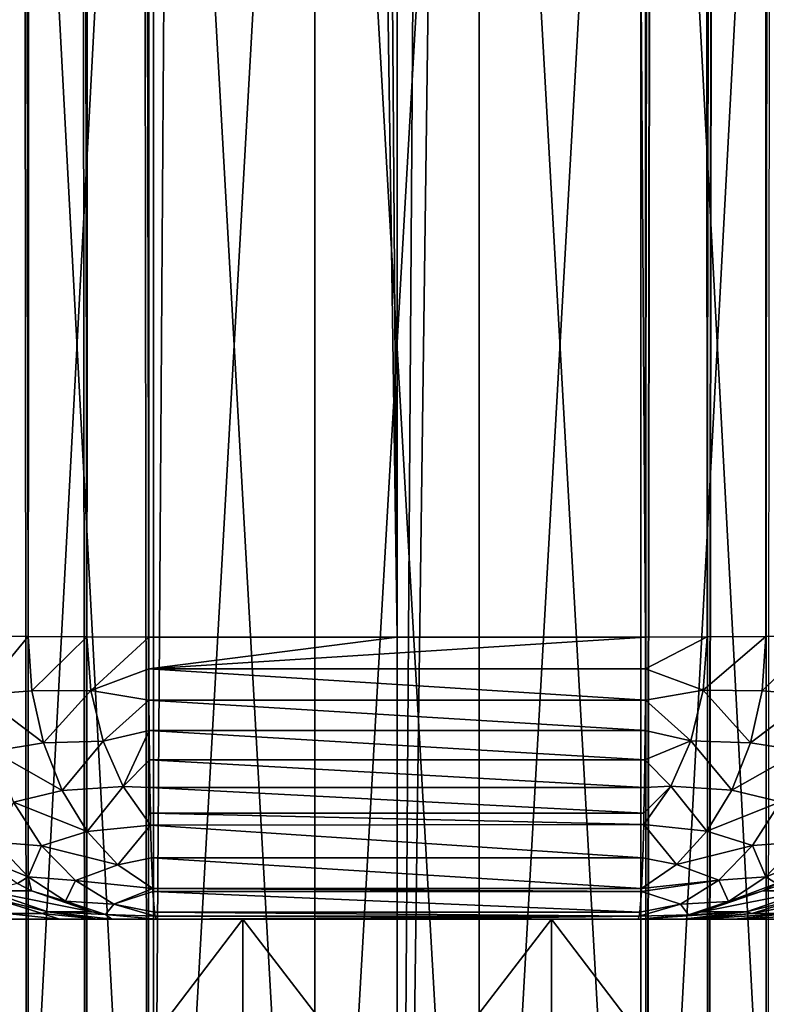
# Model space of a CAD drawing. Header units: millimetres. Extents: x -272 to -228, y -64 to 39.
# Tile 32 of 245: x -250.66 to -249.36, y -61.65 to -59.93. Entities that reach past the tile are written whole.
import ezdxf

# ---------------------------------------------------------------- set-up
doc = ezdxf.new("R2010")
doc.units = ezdxf.units.MM
doc.header["$LTSCALE"] = 26.699852
for name, color, linetype in [('129', 7, 'CONTINUOUS'), ('133', 7, 'CONTINUOUS'), ('134', 7, 'CONTINUOUS'), ('249', 7, 'CONTINUOUS'), ('250', 7, 'CONTINUOUS'), ('251', 7, 'CONTINUOUS'), ('252', 7, 'CONTINUOUS'), ('277', 7, 'CONTINUOUS'), ('282', 7, 'CONTINUOUS'), ('311', 7, 'CONTINUOUS'), ('312', 7, 'CONTINUOUS'), ('313', 7, 'CONTINUOUS'), ('348', 7, 'CONTINUOUS'), ('357', 7, 'CONTINUOUS'), ('393', 7, 'CONTINUOUS'), ('395', 7, 'CONTINUOUS'), ('400', 7, 'CONTINUOUS'), ('401', 7, 'CONTINUOUS')]:
    doc.layers.add(name, color=color, linetype=linetype)

msp = doc.modelspace()

# ---------------------------------------------------------------- linework, layer by layer
at = {"layer": '129', "color": 31, "linetype": 'Continuous', "true_color": 0xffba99}
for points in [[(-250.6629, -61.5, 9.4174), (-250.223, -61.5, 9.4908), (-252.8418, -61.5, 9.2468), (-250.6629, -61.5, 9.4174)], [(-252.8418, -61.5, 9.2468), (-250.223, -61.5, 9.4908), (-252.5362, -61.5, 9.5623), (-252.8418, -61.5, 9.2468)], [(-252.5362, -61.5, 9.5623), (-250.223, -61.5, 9.4908), (-247.4645, -61.5, 9.5629), (-252.5362, -61.5, 9.5623)], [(-252.1947, -61.5, 9.8407), (-252.5362, -61.5, 9.5623), (-247.4645, -61.5, 9.5629), (-252.1947, -61.5, 9.8407)], [(-250.223, -61.5, 4.1092), (-250.6629, -61.5, 4.1826), (-252.392, -61.5, 3.912), (-250.223, -61.5, 4.1092)], [(-249.777, -61.5, 4.1092), (-250.223, -61.5, 4.1092), (-252.392, -61.5, 3.912), (-249.777, -61.5, 4.1092)], [(-249.777, -61.5, 4.1092), (-252.392, -61.5, 3.912), (-247.6076, -61.5, 3.9123), (-249.777, -61.5, 4.1092)], [(-252.392, -61.5, 3.912), (-251.9865, -61.5, 3.6194), (-248.0131, -61.5, 3.6196), (-252.392, -61.5, 3.912)], [(-247.6076, -61.5, 3.9123), (-252.392, -61.5, 3.912), (-248.0131, -61.5, 3.6196), (-247.6076, -61.5, 3.9123)], [(-251.8229, -61.5, 10.0771), (-252.1947, -61.5, 9.8407), (-247.806, -61.5, 9.8412), (-251.8229, -61.5, 10.0771)], [(-247.806, -61.5, 9.8412), (-252.1947, -61.5, 9.8407), (-247.4645, -61.5, 9.5629), (-247.806, -61.5, 9.8412)], [(-251.9865, -61.5, 3.6194), (-251.5465, -61.5, 3.3837), (-248.0131, -61.5, 3.6196), (-251.9865, -61.5, 3.6194)], [(-251.4263, -61.5, 10.2681), (-251.8229, -61.5, 10.0771), (-248.5737, -61.5, 10.2681), (-251.4263, -61.5, 10.2681)], [(-248.5737, -61.5, 10.2681), (-251.8229, -61.5, 10.0771), (-248.1779, -61.5, 10.0775), (-248.5737, -61.5, 10.2681)], [(-248.1779, -61.5, 10.0775), (-251.8229, -61.5, 10.0771), (-247.806, -61.5, 9.8412), (-248.1779, -61.5, 10.0775)], [(-251.5465, -61.5, 3.3837), (-251.33, -61.5, 3.2633), (-248.4535, -61.5, 3.3837), (-251.5465, -61.5, 3.3837)], [(-248.0131, -61.5, 3.6196), (-251.5465, -61.5, 3.3837), (-248.4535, -61.5, 3.3837), (-248.0131, -61.5, 3.6196)], [(-251.2058, -61.5, 10.381), (-251.4263, -61.5, 10.2681), (-248.7942, -61.5, 10.381), (-251.2058, -61.5, 10.381)], [(-248.7942, -61.5, 10.381), (-251.4263, -61.5, 10.2681), (-248.5737, -61.5, 10.2681), (-248.7942, -61.5, 10.381)], [(-251.33, -61.5, 3.2633), (-251.1458, -61.5, 3.1177), (-248.6699, -61.5, 3.2633), (-251.33, -61.5, 3.2633)], [(-248.4535, -61.5, 3.3837), (-251.33, -61.5, 3.2633), (-248.6656, -61.5, 3.2662), (-248.4535, -61.5, 3.3837)], [(-248.6656, -61.5, 3.2662), (-251.33, -61.5, 3.2633), (-248.6699, -61.5, 3.2633), (-248.6656, -61.5, 3.2662)], [(-251.0057, -61.5, 10.5295), (-251.2058, -61.5, 10.381), (-248.9943, -61.5, 10.5295), (-251.0057, -61.5, 10.5295)], [(-248.9943, -61.5, 10.5295), (-251.2058, -61.5, 10.381), (-248.7942, -61.5, 10.381), (-248.9943, -61.5, 10.5295)], [(-251.1458, -61.5, 3.1177), (-250.8584, -61.5, 3.1319), (-248.6699, -61.5, 3.2633), (-251.1458, -61.5, 3.1177)], [(-250.833, -61.5, 10.7092), (-251.0057, -61.5, 10.5295), (-249.167, -61.5, 10.7092), (-250.833, -61.5, 10.7092)], [(-249.167, -61.5, 10.7092), (-251.0057, -61.5, 10.5295), (-248.9943, -61.5, 10.5295), (-249.167, -61.5, 10.7092)], [(-250.8584, -61.5, 3.1319), (-250.7083, -61.5, 3.1175), (-249.1439, -61.5, 3.1319), (-250.8584, -61.5, 3.1319)], [(-248.6699, -61.5, 3.2633), (-250.8584, -61.5, 3.1319), (-249.1439, -61.5, 3.1319), (-248.6699, -61.5, 3.2633)], [(-250.6924, -61.5, 10.9149), (-250.833, -61.5, 10.7092), (-249.3076, -61.5, 10.9149), (-250.6924, -61.5, 10.9149)], [(-249.3076, -61.5, 10.9149), (-250.833, -61.5, 10.7092), (-249.167, -61.5, 10.7092), (-249.3076, -61.5, 10.9149)], [(-250.2374, -61.5, 3.0575), (-249.2917, -61.5, 3.1175), (-250.7083, -61.5, 3.1175), (-250.2374, -61.5, 3.0575)], [(-250.7083, -61.5, 3.1175), (-249.2917, -61.5, 3.1175), (-249.1439, -61.5, 3.1319), (-250.7083, -61.5, 3.1175)], [(-250.5878, -61.5, 11.1411), (-250.6924, -61.5, 10.9149), (-249.4122, -61.5, 11.1411), (-250.5878, -61.5, 11.1411)], [(-249.4122, -61.5, 11.1411), (-250.6924, -61.5, 10.9149), (-249.3076, -61.5, 10.9149), (-249.4122, -61.5, 11.1411)], [(-250.5221, -61.5, 11.3815), (-250.5878, -61.5, 11.1411), (-249.4779, -61.5, 11.3815), (-250.5221, -61.5, 11.3815)], [(-249.4779, -61.5, 11.3815), (-250.5878, -61.5, 11.1411), (-249.4122, -61.5, 11.1411), (-249.4779, -61.5, 11.3815)], [(-250.4971, -61.5, 11.6292), (-250.5221, -61.5, 11.3815), (-249.5029, -61.5, 11.6292), (-250.4971, -61.5, 11.6292)], [(-249.5029, -61.5, 11.6292), (-250.5221, -61.5, 11.3815), (-249.4779, -61.5, 11.3815), (-249.5029, -61.5, 11.6292)], [(-250.4197, -61.5, 16.0662), (-250.4971, -61.5, 11.6292), (-249.5803, -61.5, 16.0662), (-250.4197, -61.5, 16.0662)], [(-249.5803, -61.5, 16.0662), (-250.4971, -61.5, 11.6292), (-249.5029, -61.5, 11.6292), (-249.5803, -61.5, 16.0662)], [(-250, -61.5, 16.0717), (-250.4197, -61.5, 16.0662), (-249.5803, -61.5, 16.0662), (-250, -61.5, 16.0717)], [(-249.7626, -61.5, 3.0575), (-249.2917, -61.5, 3.1175), (-250.2374, -61.5, 3.0575), (-249.7626, -61.5, 3.0575)], [(-250.223, -61.5, 9.4908), (-249.777, -61.5, 9.4908), (-247.4645, -61.5, 9.5629), (-250.223, -61.5, 9.4908)], [(-249.777, -61.5, 9.4908), (-249.3371, -61.5, 9.4174), (-247.4645, -61.5, 9.5629), (-249.777, -61.5, 9.4908)], [(-249.3371, -61.5, 4.1826), (-249.777, -61.5, 4.1092), (-247.2453, -61.5, 4.2555), (-249.3371, -61.5, 4.1826)], [(-247.2453, -61.5, 4.2555), (-249.777, -61.5, 4.1092), (-247.6076, -61.5, 3.9123), (-247.2453, -61.5, 4.2555)]]:
    msp.add_3dface(points, dxfattribs=at)
at = {"layer": '133', "color": 31, "linetype": 'Continuous', "true_color": 0xffba99}
for points in [[(-250, 1.1824, 17.6572), (-250.4142, -4.5087, 17.553), (-250, -61.0087, 16.5716), (-250, 1.1824, 17.6572)], [(-249.576, -34.3179, 17.0322), (-250, 1.1824, 17.6572), (-249.5673, -61.0087, 16.566), (-249.576, -34.3179, 17.0322)], [(-249.5673, -61.0087, 16.566), (-250, 1.1824, 17.6572), (-250, -61.0087, 16.5716), (-249.5673, -61.0087, 16.566)], [(-250.4142, -4.5087, 17.553), (-250.4232, -31.943, 17.0737), (-250, -61.0087, 16.5716), (-250.4142, -4.5087, 17.553)], [(-250.4232, -31.943, 17.0737), (-250.4327, -61.0087, 16.566), (-250, -61.0087, 16.5716), (-250.4232, -31.943, 17.0737)]]:
    msp.add_3dface(points, dxfattribs=at)
at = {"layer": '134', "color": 31, "linetype": 'Continuous', "true_color": 0xffba99}
for points in [[(-250, -64, -16.5194), (-250.4337, -64, -16.5137), (-250, 1.1824, -17.6572), (-250, -64, -16.5194)], [(-250, 1.1824, -17.6572), (-250.4337, -64, -16.5137), (-250.4241, -34.611, -17.0271), (-250, 1.1824, -17.6572)], [(-250, -64, -16.5194), (-250, 1.1824, -17.6572), (-249.5867, -1.5087, -17.6054), (-250, -64, -16.5194)], [(-249.5768, -31.8324, -17.0757), (-250, -64, -16.5194), (-249.5867, -1.5087, -17.6054), (-249.5768, -31.8324, -17.0757)], [(-249.5663, -64, -16.5137), (-250, -64, -16.5194), (-249.5768, -31.8324, -17.0757), (-249.5663, -64, -16.5137)]]:
    msp.add_3dface(points, dxfattribs=at)
at = {"layer": '249', "color": 31, "linetype": 'Continuous', "true_color": 0xffba99}
for points in [[(-249.3916, -61.4875, 11.6312), (-249.2898, -61.4619, 11.4165), (-249.286, -61.4505, 11.633), (-249.3916, -61.4875, 11.6312)], [(-249.382, -61.4904, 11.3993), (-249.2898, -61.4619, 11.4165), (-249.3916, -61.4875, 11.6312), (-249.382, -61.4904, 11.3993)], [(-249.2898, -61.4619, 11.4165), (-249.382, -61.4904, 11.3993), (-249.2325, -61.4619, 11.2067), (-249.2898, -61.4619, 11.4165)], [(-249.2325, -61.4619, 11.2067), (-249.382, -61.4904, 11.3993), (-249.3206, -61.4904, 11.1746), (-249.2325, -61.4619, 11.2067)], [(-249.5029, -61.5, 11.6292), (-249.382, -61.4904, 11.3993), (-249.3916, -61.4875, 11.6312), (-249.5029, -61.5, 11.6292)], [(-249.5029, -61.5, 11.6292), (-249.4779, -61.5, 11.3815), (-249.382, -61.4904, 11.3993), (-249.5029, -61.5, 11.6292)], [(-249.4779, -61.5, 11.3815), (-249.4122, -61.5, 11.1411), (-249.3206, -61.4904, 11.1746), (-249.4779, -61.5, 11.3815)], [(-249.382, -61.4904, 11.3993), (-249.4779, -61.5, 11.3815), (-249.3206, -61.4904, 11.1746), (-249.382, -61.4904, 11.3993)], [(-249.4122, -61.5, 11.1411), (-249.3076, -61.5, 10.9149), (-249.2228, -61.4904, 10.9631), (-249.4122, -61.5, 11.1411)], [(-249.3206, -61.4904, 11.1746), (-249.4122, -61.5, 11.1411), (-249.2228, -61.4904, 10.9631), (-249.3206, -61.4904, 11.1746)]]:
    msp.add_3dface(points, dxfattribs=at)
at = {"layer": '250', "color": 31, "linetype": 'Continuous', "true_color": 0xffba99}
for points in [[(-249.286, -61.4505, 11.633), (-249.1912, -61.3909, 11.6347), (-249.3634, -61.4505, 16.07), (-249.286, -61.4505, 11.633)], [(-249.3634, -61.4505, 16.07), (-249.1912, -61.3909, 11.6347), (-249.3394, -61.4381, 16.0704), (-249.3634, -61.4505, 16.07)], [(-249.3916, -61.4875, 11.6312), (-249.286, -61.4505, 11.633), (-249.4691, -61.4875, 16.0682), (-249.3916, -61.4875, 11.6312)], [(-249.4691, -61.4875, 16.0682), (-249.286, -61.4505, 11.633), (-249.3634, -61.4505, 16.07), (-249.4691, -61.4875, 16.0682)], [(-249.5803, -61.5, 16.0662), (-249.5029, -61.5, 11.6292), (-249.3916, -61.4875, 11.6312), (-249.5803, -61.5, 16.0662)], [(-249.5803, -61.5, 16.0662), (-249.3916, -61.4875, 11.6312), (-249.4928, -61.4923, 16.0678), (-249.5803, -61.5, 16.0662)], [(-249.4928, -61.4923, 16.0678), (-249.3916, -61.4875, 11.6312), (-249.4691, -61.4875, 16.0682), (-249.4928, -61.4923, 16.0678)]]:
    msp.add_3dface(points, dxfattribs=at)
at = {"layer": '251', "color": 31, "linetype": 'Continuous', "true_color": 0xffba99}
for points in [[(-250.6613, -61.4377, 16.0704), (-250.714, -61.4505, 11.633), (-250.6366, -61.4505, 16.07), (-250.6613, -61.4377, 16.0704)], [(-250.714, -61.4505, 11.633), (-250.6084, -61.4875, 11.6312), (-250.5309, -61.4875, 16.0682), (-250.714, -61.4505, 11.633)], [(-250.6366, -61.4505, 16.07), (-250.714, -61.4505, 11.633), (-250.5309, -61.4875, 16.0682), (-250.6366, -61.4505, 16.07)], [(-250.6084, -61.4875, 11.6312), (-250.4971, -61.5, 11.6292), (-250.5079, -61.4921, 16.0678), (-250.6084, -61.4875, 11.6312)], [(-250.5309, -61.4875, 16.0682), (-250.6084, -61.4875, 11.6312), (-250.5079, -61.4921, 16.0678), (-250.5309, -61.4875, 16.0682)], [(-250.4971, -61.5, 11.6292), (-250.4197, -61.5, 16.0662), (-250.5079, -61.4921, 16.0678), (-250.4971, -61.5, 11.6292)]]:
    msp.add_3dface(points, dxfattribs=at)
at = {"layer": '252', "color": 31, "linetype": 'Continuous', "true_color": 0xffba99}
for points in [[(-250.6084, -61.4875, 11.6312), (-250.714, -61.4505, 11.633), (-250.7102, -61.4619, 11.4165), (-250.6084, -61.4875, 11.6312)], [(-250.6084, -61.4875, 11.6312), (-250.7102, -61.4619, 11.4165), (-250.618, -61.4904, 11.3993), (-250.6084, -61.4875, 11.6312)], [(-250.7102, -61.4619, 11.4165), (-250.6794, -61.4904, 11.1746), (-250.618, -61.4904, 11.3993), (-250.7102, -61.4619, 11.4165)], [(-250.6924, -61.5, 10.9149), (-250.5878, -61.5, 11.1411), (-250.6794, -61.4904, 11.1746), (-250.6924, -61.5, 10.9149)], [(-250.6794, -61.4904, 11.1746), (-250.5878, -61.5, 11.1411), (-250.618, -61.4904, 11.3993), (-250.6794, -61.4904, 11.1746)], [(-250.5221, -61.5, 11.3815), (-250.6084, -61.4875, 11.6312), (-250.618, -61.4904, 11.3993), (-250.5221, -61.5, 11.3815)], [(-250.5878, -61.5, 11.1411), (-250.5221, -61.5, 11.3815), (-250.618, -61.4904, 11.3993), (-250.5878, -61.5, 11.1411)], [(-250.5221, -61.5, 11.3815), (-250.4971, -61.5, 11.6292), (-250.6084, -61.4875, 11.6312), (-250.5221, -61.5, 11.3815)]]:
    msp.add_3dface(points, dxfattribs=at)
at = {"layer": '277', "color": 31, "linetype": 'Continuous', "true_color": 0xffba99}
for points in [[(-249.5673, -61.0087, 16.566), (-249.4875, -4.5085, 17.5408), (-249.576, -34.3179, 17.0322), (-249.5673, -61.0087, 16.566)], [(-249.4875, -4.5085, 17.5408), (-249.5673, -61.0087, 16.566), (-249.4599, -61.0084, 16.5514), (-249.4875, -4.5085, 17.5408)], [(-249.4777, -4.5084, 17.5385), (-249.4875, -4.5085, 17.5408), (-249.4599, -61.0084, 16.5514), (-249.4777, -4.5084, 17.5385)], [(-249.3828, -4.5078, 17.5046), (-249.4777, -4.5084, 17.5385), (-249.4599, -61.0084, 16.5514), (-249.3828, -4.5078, 17.5046)], [(-249.3576, -61.0077, 16.5138), (-249.3828, -4.5078, 17.5046), (-249.4599, -61.0084, 16.5514), (-249.3576, -61.0077, 16.5138)], [(-249.3753, -4.5078, 17.501), (-249.3828, -4.5078, 17.5046), (-249.3576, -61.0077, 16.5138), (-249.3753, -4.5078, 17.501)], [(-249.2886, -4.5068, 17.4462), (-249.3753, -4.5078, 17.501), (-249.3576, -61.0077, 16.5138), (-249.2886, -4.5068, 17.4462)], [(-249.2659, -61.0067, 16.455), (-249.2886, -4.5068, 17.4462), (-249.3576, -61.0077, 16.5138), (-249.2659, -61.0067, 16.455)]]:
    msp.add_3dface(points, dxfattribs=at)
at = {"layer": '282', "color": 31, "linetype": 'Continuous', "true_color": 0xffba99}
for points in [[(-250.6428, -61.0077, 16.5136), (-250.7165, -4.5067, 17.4422), (-250.7345, -61.0067, 16.4546), (-250.6428, -61.0077, 16.5136)], [(-250.7114, -4.5068, 17.4462), (-250.7165, -4.5067, 17.4422), (-250.6428, -61.0077, 16.5136), (-250.7114, -4.5068, 17.4462)], [(-250.6247, -4.5078, 17.501), (-250.7114, -4.5068, 17.4462), (-250.6428, -61.0077, 16.5136), (-250.6247, -4.5078, 17.501)], [(-250.5406, -61.0084, 16.5513), (-250.6247, -4.5078, 17.501), (-250.6428, -61.0077, 16.5136), (-250.5406, -61.0084, 16.5513)], [(-250.6172, -4.5078, 17.5046), (-250.6247, -4.5078, 17.501), (-250.5406, -61.0084, 16.5513), (-250.6172, -4.5078, 17.5046)], [(-250.5223, -4.5084, 17.5385), (-250.6172, -4.5078, 17.5046), (-250.5406, -61.0084, 16.5513), (-250.5223, -4.5084, 17.5385)], [(-250.4327, -61.0087, 16.566), (-250.5223, -4.5084, 17.5385), (-250.5406, -61.0084, 16.5513), (-250.4327, -61.0087, 16.566)], [(-250.4327, -61.0087, 16.566), (-250.5125, -4.5085, 17.5408), (-250.5223, -4.5084, 17.5385), (-250.4327, -61.0087, 16.566)], [(-250.4327, -61.0087, 16.566), (-250.4232, -31.943, 17.0737), (-250.5125, -4.5085, 17.5408), (-250.4327, -61.0087, 16.566)]]:
    msp.add_3dface(points, dxfattribs=at)
at = {"layer": '311', "color": 31, "linetype": 'Continuous', "true_color": 0xffba99}
for points in [[(-249.4599, -61.0084, 16.5514), (-249.5673, -61.0087, 16.566), (-249.5674, -61.064, 16.5619), (-249.4599, -61.0084, 16.5514)], [(-249.4672, -61.1012, 16.5426), (-249.4599, -61.0084, 16.5514), (-249.5674, -61.064, 16.5619), (-249.4672, -61.1012, 16.5426)], [(-249.3576, -61.0077, 16.5138), (-249.4599, -61.0084, 16.5514), (-249.4672, -61.1012, 16.5426), (-249.3576, -61.0077, 16.5138)], [(-249.3576, -61.0077, 16.5138), (-249.4672, -61.1012, 16.5426), (-249.3644, -61.1022, 16.5055), (-249.3576, -61.0077, 16.5138)], [(-249.2659, -61.0067, 16.455), (-249.3576, -61.0077, 16.5138), (-249.3644, -61.1022, 16.5055), (-249.2659, -61.0067, 16.455)], [(-249.2659, -61.0067, 16.455), (-249.3644, -61.1022, 16.5055), (-249.2735, -61.1092, 16.4456), (-249.2659, -61.0067, 16.455)], [(-249.5676, -61.1185, 16.5518), (-249.4672, -61.1012, 16.5426), (-249.5674, -61.064, 16.5619), (-249.5676, -61.1185, 16.5518)], [(-249.4886, -61.1893, 16.5198), (-249.4672, -61.1012, 16.5426), (-249.5676, -61.1185, 16.5518), (-249.4886, -61.1893, 16.5198)], [(-249.4672, -61.1012, 16.5426), (-249.4886, -61.1893, 16.5198), (-249.3844, -61.1926, 16.484), (-249.4672, -61.1012, 16.5426)], [(-249.3644, -61.1022, 16.5055), (-249.4672, -61.1012, 16.5426), (-249.3844, -61.1926, 16.484), (-249.3644, -61.1022, 16.5055)], [(-249.3644, -61.1022, 16.5055), (-249.3844, -61.1926, 16.484), (-249.2735, -61.1092, 16.4456), (-249.3644, -61.1022, 16.5055)], [(-249.5681, -61.1716, 16.5357), (-249.4886, -61.1893, 16.5198), (-249.5676, -61.1185, 16.5518), (-249.5681, -61.1716, 16.5357)], [(-249.2735, -61.1092, 16.4456), (-249.3844, -61.1926, 16.484), (-249.296, -61.2069, 16.4216), (-249.2735, -61.1092, 16.4456)], [(-249.5686, -61.2225, 16.5138), (-249.4886, -61.1893, 16.5198), (-249.5681, -61.1716, 16.5357), (-249.5686, -61.2225, 16.5138)], [(-249.5232, -61.2685, 16.4841), (-249.4886, -61.1893, 16.5198), (-249.5686, -61.2225, 16.5138), (-249.5232, -61.2685, 16.4841)], [(-249.4886, -61.1893, 16.5198), (-249.5232, -61.2685, 16.4841), (-249.4169, -61.2753, 16.4503), (-249.4886, -61.1893, 16.5198)], [(-249.3844, -61.1926, 16.484), (-249.4886, -61.1893, 16.5198), (-249.4169, -61.2753, 16.4503), (-249.3844, -61.1926, 16.484)], [(-249.3844, -61.1926, 16.484), (-249.4169, -61.2753, 16.4503), (-249.296, -61.2069, 16.4216), (-249.3844, -61.1926, 16.484)], [(-249.296, -61.2069, 16.4216), (-249.4169, -61.2753, 16.4503), (-249.3323, -61.2959, 16.384), (-249.296, -61.2069, 16.4216)], [(-249.5693, -61.2707, 16.4865), (-249.5232, -61.2685, 16.4841), (-249.5686, -61.2225, 16.5138), (-249.5693, -61.2707, 16.4865)], [(-249.5706, -61.3354, 16.4369), (-249.5232, -61.2685, 16.4841), (-249.5702, -61.3156, 16.4539), (-249.5706, -61.3354, 16.4369)], [(-249.5232, -61.2685, 16.4841), (-249.5706, -61.3354, 16.4369), (-249.4606, -61.347, 16.4057), (-249.5232, -61.2685, 16.4841)], [(-249.5702, -61.3156, 16.4539), (-249.5232, -61.2685, 16.4841), (-249.5693, -61.2707, 16.4865), (-249.5702, -61.3156, 16.4539)], [(-249.4169, -61.2753, 16.4503), (-249.5232, -61.2685, 16.4841), (-249.4606, -61.347, 16.4057), (-249.4169, -61.2753, 16.4503)], [(-249.4169, -61.2753, 16.4503), (-249.4606, -61.347, 16.4057), (-249.3323, -61.2959, 16.384), (-249.4169, -61.2753, 16.4503)], [(-249.3323, -61.2959, 16.384), (-249.4606, -61.347, 16.4057), (-249.3811, -61.372, 16.3343), (-249.3323, -61.2959, 16.384)], [(-249.3323, -61.2959, 16.384), (-249.3811, -61.372, 16.3343), (-249.3006, -61.366, 16.2607), (-249.3323, -61.2959, 16.384)], [(-249.5136, -61.4048, 16.3521), (-249.5706, -61.3354, 16.4369), (-249.5723, -61.3932, 16.375), (-249.5136, -61.4048, 16.3521)], [(-249.4606, -61.347, 16.4057), (-249.5706, -61.3354, 16.4369), (-249.5136, -61.4048, 16.3521), (-249.4606, -61.347, 16.4057)], [(-249.4606, -61.347, 16.4057), (-249.5136, -61.4048, 16.3521), (-249.3811, -61.372, 16.3343), (-249.4606, -61.347, 16.4057)], [(-249.3811, -61.372, 16.3343), (-249.5136, -61.4048, 16.3521), (-249.44, -61.4322, 16.2748), (-249.3811, -61.372, 16.3343)], [(-249.3811, -61.372, 16.3343), (-249.44, -61.4322, 16.2748), (-249.3579, -61.4265, 16.2028), (-249.3811, -61.372, 16.3343)], [(-249.3006, -61.366, 16.2607), (-249.3811, -61.372, 16.3343), (-249.3579, -61.4265, 16.2028), (-249.3006, -61.366, 16.2607)], [(-249.3006, -61.366, 16.2607), (-249.3579, -61.4265, 16.2028), (-249.2809, -61.3953, 16.1299), (-249.3006, -61.366, 16.2607)], [(-249.5745, -61.4464, 16.2914), (-249.5136, -61.4048, 16.3521), (-249.5723, -61.3932, 16.375), (-249.5745, -61.4464, 16.2914)], [(-249.3579, -61.4265, 16.2028), (-249.3394, -61.4381, 16.0704), (-249.2809, -61.3953, 16.1299), (-249.3579, -61.4265, 16.2028)], [(-249.5136, -61.4048, 16.3521), (-249.5745, -61.4464, 16.2914), (-249.44, -61.4322, 16.2748), (-249.5136, -61.4048, 16.3521)], [(-249.3579, -61.4265, 16.2028), (-249.44, -61.4322, 16.2748), (-249.4229, -61.4691, 16.1377), (-249.3579, -61.4265, 16.2028)], [(-249.3394, -61.4381, 16.0704), (-249.3579, -61.4265, 16.2028), (-249.4229, -61.4691, 16.1377), (-249.3394, -61.4381, 16.0704)], [(-249.44, -61.4322, 16.2748), (-249.5745, -61.4464, 16.2914), (-249.5747, -61.4516, 16.2809), (-249.44, -61.4322, 16.2748)], [(-249.5067, -61.4738, 16.2079), (-249.44, -61.4322, 16.2748), (-249.5747, -61.4516, 16.2809), (-249.5067, -61.4738, 16.2079)], [(-249.44, -61.4322, 16.2748), (-249.5067, -61.4738, 16.2079), (-249.4229, -61.4691, 16.1377), (-249.44, -61.4322, 16.2748)], [(-249.3634, -61.4505, 16.07), (-249.3394, -61.4381, 16.0704), (-249.4229, -61.4691, 16.1377), (-249.3634, -61.4505, 16.07)], [(-249.5775, -61.4877, 16.1762), (-249.5067, -61.4738, 16.2079), (-249.5747, -61.4516, 16.2809), (-249.5775, -61.4877, 16.1762)], [(-249.4691, -61.4875, 16.0682), (-249.3634, -61.4505, 16.07), (-249.4229, -61.4691, 16.1377), (-249.4691, -61.4875, 16.0682)], [(-249.4928, -61.4923, 16.0678), (-249.5067, -61.4738, 16.2079), (-249.5785, -61.495, 16.1366), (-249.4928, -61.4923, 16.0678)], [(-249.5785, -61.495, 16.1366), (-249.5067, -61.4738, 16.2079), (-249.5775, -61.4877, 16.1762), (-249.5785, -61.495, 16.1366)], [(-249.5067, -61.4738, 16.2079), (-249.4928, -61.4923, 16.0678), (-249.4229, -61.4691, 16.1377), (-249.5067, -61.4738, 16.2079)], [(-249.4928, -61.4923, 16.0678), (-249.4691, -61.4875, 16.0682), (-249.4229, -61.4691, 16.1377), (-249.4928, -61.4923, 16.0678)], [(-249.5803, -61.5, 16.0662), (-249.4928, -61.4923, 16.0678), (-249.5785, -61.495, 16.1366), (-249.5803, -61.5, 16.0662)]]:
    msp.add_3dface(points, dxfattribs=at)
at = {"layer": '312', "color": 31, "linetype": 'Continuous', "true_color": 0xffba99}
for points in [[(-250, -61.0087, 16.5716), (-250.4327, -61.0087, 16.566), (-250.4326, -61.064, 16.5619), (-250, -61.0087, 16.5716)], [(-249.5673, -61.0087, 16.566), (-250, -61.0087, 16.5716), (-250.4326, -61.064, 16.5619), (-249.5673, -61.0087, 16.566)], [(-249.5674, -61.064, 16.5619), (-249.5673, -61.0087, 16.566), (-250.4326, -61.064, 16.5619), (-249.5674, -61.064, 16.5619)], [(-249.5676, -61.1185, 16.5518), (-249.5674, -61.064, 16.5619), (-250.4326, -61.064, 16.5619), (-249.5676, -61.1185, 16.5518)], [(-250.4324, -61.1185, 16.5518), (-249.5676, -61.1185, 16.5518), (-250.4326, -61.064, 16.5619), (-250.4324, -61.1185, 16.5518)], [(-249.5681, -61.1716, 16.5357), (-249.5676, -61.1185, 16.5518), (-250.4324, -61.1185, 16.5518), (-249.5681, -61.1716, 16.5357)], [(-250.4319, -61.1716, 16.5357), (-249.5681, -61.1716, 16.5357), (-250.4324, -61.1185, 16.5518), (-250.4319, -61.1716, 16.5357)], [(-249.5686, -61.2225, 16.5138), (-249.5681, -61.1716, 16.5357), (-250.4319, -61.1716, 16.5357), (-249.5686, -61.2225, 16.5138)], [(-250.4314, -61.2225, 16.5138), (-249.5686, -61.2225, 16.5138), (-250.4319, -61.1716, 16.5357), (-250.4314, -61.2225, 16.5138)], [(-249.5693, -61.2707, 16.4865), (-249.5686, -61.2225, 16.5138), (-250.4314, -61.2225, 16.5138), (-249.5693, -61.2707, 16.4865)], [(-250.4306, -61.2707, 16.4864), (-249.5693, -61.2707, 16.4865), (-250.4314, -61.2225, 16.5138), (-250.4306, -61.2707, 16.4864)], [(-249.5702, -61.3156, 16.4539), (-249.5693, -61.2707, 16.4865), (-250.4306, -61.2707, 16.4864), (-249.5702, -61.3156, 16.4539)], [(-250.4298, -61.3156, 16.4539), (-249.5702, -61.3156, 16.4539), (-250.4306, -61.2707, 16.4864), (-250.4298, -61.3156, 16.4539)], [(-249.5706, -61.3354, 16.4369), (-249.5702, -61.3156, 16.4539), (-250.4298, -61.3156, 16.4539), (-249.5706, -61.3354, 16.4369)], [(-250.4293, -61.3361, 16.4363), (-249.5706, -61.3354, 16.4369), (-250.4298, -61.3156, 16.4539), (-250.4293, -61.3361, 16.4363)], [(-249.5723, -61.3932, 16.375), (-249.5706, -61.3354, 16.4369), (-250.4293, -61.3361, 16.4363), (-249.5723, -61.3932, 16.375)], [(-250.4277, -61.3932, 16.3749), (-249.5723, -61.3932, 16.375), (-250.4293, -61.3361, 16.4363), (-250.4277, -61.3932, 16.3749)], [(-249.5745, -61.4464, 16.2914), (-249.5723, -61.3932, 16.375), (-250.4277, -61.3932, 16.3749), (-249.5745, -61.4464, 16.2914)], [(-250.4255, -61.4468, 16.2906), (-249.5745, -61.4464, 16.2914), (-250.4277, -61.3932, 16.3749), (-250.4255, -61.4468, 16.2906)], [(-249.5747, -61.4516, 16.2809), (-249.5745, -61.4464, 16.2914), (-250.4255, -61.4468, 16.2906), (-249.5747, -61.4516, 16.2809)], [(-250.4253, -61.4516, 16.2809), (-249.5747, -61.4516, 16.2809), (-250.4255, -61.4468, 16.2906), (-250.4253, -61.4516, 16.2809)], [(-249.5775, -61.4877, 16.1762), (-249.5747, -61.4516, 16.2809), (-250.4253, -61.4516, 16.2809), (-249.5775, -61.4877, 16.1762)], [(-250.4225, -61.4877, 16.1762), (-249.5775, -61.4877, 16.1762), (-250.4253, -61.4516, 16.2809), (-250.4225, -61.4877, 16.1762)], [(-249.5785, -61.495, 16.1366), (-249.5775, -61.4877, 16.1762), (-250.4225, -61.4877, 16.1762), (-249.5785, -61.495, 16.1366)], [(-250.4215, -61.4951, 16.1358), (-249.5785, -61.495, 16.1366), (-250.4225, -61.4877, 16.1762), (-250.4215, -61.4951, 16.1358)], [(-250.4197, -61.5, 16.0662), (-249.5785, -61.495, 16.1366), (-250.4215, -61.4951, 16.1358), (-250.4197, -61.5, 16.0662)], [(-250.4197, -61.5, 16.0662), (-250, -61.5, 16.0717), (-249.5785, -61.495, 16.1366), (-250.4197, -61.5, 16.0662)], [(-250, -61.5, 16.0717), (-249.5803, -61.5, 16.0662), (-249.5785, -61.495, 16.1366), (-250, -61.5, 16.0717)]]:
    msp.add_3dface(points, dxfattribs=at)
at = {"layer": '313', "color": 31, "linetype": 'Continuous', "true_color": 0xffba99}
for points in [[(-250.6428, -61.0077, 16.5136), (-250.7345, -61.0067, 16.4546), (-250.7269, -61.1092, 16.4453), (-250.6428, -61.0077, 16.5136)], [(-250.6428, -61.0077, 16.5136), (-250.7269, -61.1092, 16.4453), (-250.6361, -61.1023, 16.5052), (-250.6428, -61.0077, 16.5136)], [(-250.5406, -61.0084, 16.5513), (-250.6428, -61.0077, 16.5136), (-250.6361, -61.1023, 16.5052), (-250.5406, -61.0084, 16.5513)], [(-250.5406, -61.0084, 16.5513), (-250.6361, -61.1023, 16.5052), (-250.5333, -61.1015, 16.5424), (-250.5406, -61.0084, 16.5513)], [(-250.4327, -61.0087, 16.566), (-250.5406, -61.0084, 16.5513), (-250.5333, -61.1015, 16.5424), (-250.4327, -61.0087, 16.566)], [(-250.4326, -61.064, 16.5619), (-250.4327, -61.0087, 16.566), (-250.5333, -61.1015, 16.5424), (-250.4326, -61.064, 16.5619)], [(-250.4324, -61.1185, 16.5518), (-250.4326, -61.064, 16.5619), (-250.5333, -61.1015, 16.5424), (-250.4324, -61.1185, 16.5518)], [(-250.6361, -61.1023, 16.5052), (-250.7269, -61.1092, 16.4453), (-250.616, -61.1928, 16.4837), (-250.6361, -61.1023, 16.5052)], [(-250.6361, -61.1023, 16.5052), (-250.616, -61.1928, 16.4837), (-250.5333, -61.1015, 16.5424), (-250.6361, -61.1023, 16.5052)], [(-250.5333, -61.1015, 16.5424), (-250.616, -61.1928, 16.4837), (-250.5118, -61.1898, 16.5195), (-250.5333, -61.1015, 16.5424)], [(-250.4324, -61.1185, 16.5518), (-250.5333, -61.1015, 16.5424), (-250.5118, -61.1898, 16.5195), (-250.4324, -61.1185, 16.5518)], [(-250.7269, -61.1092, 16.4453), (-250.7044, -61.2071, 16.4212), (-250.616, -61.1928, 16.4837), (-250.7269, -61.1092, 16.4453)], [(-250.4319, -61.1716, 16.5357), (-250.4324, -61.1185, 16.5518), (-250.5118, -61.1898, 16.5195), (-250.4319, -61.1716, 16.5357)], [(-250.4319, -61.1716, 16.5357), (-250.5118, -61.1898, 16.5195), (-250.4771, -61.2692, 16.4837), (-250.4319, -61.1716, 16.5357)], [(-250.4314, -61.2225, 16.5138), (-250.4319, -61.1716, 16.5357), (-250.4771, -61.2692, 16.4837), (-250.4314, -61.2225, 16.5138)], [(-250.616, -61.1928, 16.4837), (-250.5834, -61.2757, 16.4499), (-250.5118, -61.1898, 16.5195), (-250.616, -61.1928, 16.4837)], [(-250.5118, -61.1898, 16.5195), (-250.5834, -61.2757, 16.4499), (-250.4771, -61.2692, 16.4837), (-250.5118, -61.1898, 16.5195)], [(-250.616, -61.1928, 16.4837), (-250.7044, -61.2071, 16.4212), (-250.5834, -61.2757, 16.4499), (-250.616, -61.1928, 16.4837)], [(-250.7044, -61.2071, 16.4212), (-250.668, -61.2961, 16.3835), (-250.5834, -61.2757, 16.4499), (-250.7044, -61.2071, 16.4212)], [(-250.4306, -61.2707, 16.4864), (-250.4314, -61.2225, 16.5138), (-250.4771, -61.2692, 16.4837), (-250.4306, -61.2707, 16.4864)], [(-250.5834, -61.2757, 16.4499), (-250.668, -61.2961, 16.3835), (-250.5396, -61.3474, 16.4052), (-250.5834, -61.2757, 16.4499)], [(-250.5834, -61.2757, 16.4499), (-250.5396, -61.3474, 16.4052), (-250.4771, -61.2692, 16.4837), (-250.5834, -61.2757, 16.4499)], [(-250.5396, -61.3474, 16.4052), (-250.4293, -61.3361, 16.4363), (-250.4771, -61.2692, 16.4837), (-250.5396, -61.3474, 16.4052)], [(-250.4293, -61.3361, 16.4363), (-250.4306, -61.2707, 16.4864), (-250.4771, -61.2692, 16.4837), (-250.4293, -61.3361, 16.4363)], [(-250.4293, -61.3361, 16.4363), (-250.4298, -61.3156, 16.4539), (-250.4306, -61.2707, 16.4864), (-250.4293, -61.3361, 16.4363)], [(-250.668, -61.2961, 16.3835), (-250.6999, -61.3657, 16.2605), (-250.6192, -61.3723, 16.3338), (-250.668, -61.2961, 16.3835)], [(-250.668, -61.2961, 16.3835), (-250.6192, -61.3723, 16.3338), (-250.5396, -61.3474, 16.4052), (-250.668, -61.2961, 16.3835)], [(-250.4293, -61.3361, 16.4363), (-250.5396, -61.3474, 16.4052), (-250.4864, -61.4052, 16.3514), (-250.4293, -61.3361, 16.4363)], [(-250.4277, -61.3932, 16.3749), (-250.4293, -61.3361, 16.4363), (-250.4864, -61.4052, 16.3514), (-250.4277, -61.3932, 16.3749)], [(-250.5396, -61.3474, 16.4052), (-250.6192, -61.3723, 16.3338), (-250.4864, -61.4052, 16.3514), (-250.5396, -61.3474, 16.4052)], [(-250.6999, -61.3657, 16.2605), (-250.7198, -61.3948, 16.1298), (-250.6427, -61.4262, 16.2027), (-250.6999, -61.3657, 16.2605)], [(-250.6999, -61.3657, 16.2605), (-250.6427, -61.4262, 16.2027), (-250.6192, -61.3723, 16.3338), (-250.6999, -61.3657, 16.2605)], [(-250.6192, -61.3723, 16.3338), (-250.6427, -61.4262, 16.2027), (-250.5601, -61.4325, 16.2742), (-250.6192, -61.3723, 16.3338)], [(-250.6192, -61.3723, 16.3338), (-250.5601, -61.4325, 16.2742), (-250.4864, -61.4052, 16.3514), (-250.6192, -61.3723, 16.3338)], [(-250.7198, -61.3948, 16.1298), (-250.6613, -61.4377, 16.0704), (-250.6427, -61.4262, 16.2027), (-250.7198, -61.3948, 16.1298)], [(-250.4255, -61.4468, 16.2906), (-250.4277, -61.3932, 16.3749), (-250.4864, -61.4052, 16.3514), (-250.4255, -61.4468, 16.2906)], [(-250.5601, -61.4325, 16.2742), (-250.4255, -61.4468, 16.2906), (-250.4864, -61.4052, 16.3514), (-250.5601, -61.4325, 16.2742)], [(-250.6613, -61.4377, 16.0704), (-250.6366, -61.4505, 16.07), (-250.6427, -61.4262, 16.2027), (-250.6613, -61.4377, 16.0704)], [(-250.6427, -61.4262, 16.2027), (-250.6366, -61.4505, 16.07), (-250.5778, -61.4689, 16.1376), (-250.6427, -61.4262, 16.2027)], [(-250.6427, -61.4262, 16.2027), (-250.5778, -61.4689, 16.1376), (-250.5601, -61.4325, 16.2742), (-250.6427, -61.4262, 16.2027)], [(-250.5601, -61.4325, 16.2742), (-250.5778, -61.4689, 16.1376), (-250.4934, -61.474, 16.2072), (-250.5601, -61.4325, 16.2742)], [(-250.4255, -61.4468, 16.2906), (-250.5601, -61.4325, 16.2742), (-250.4934, -61.474, 16.2072), (-250.4255, -61.4468, 16.2906)], [(-250.4253, -61.4516, 16.2809), (-250.4255, -61.4468, 16.2906), (-250.4934, -61.474, 16.2072), (-250.4253, -61.4516, 16.2809)], [(-250.6366, -61.4505, 16.07), (-250.5309, -61.4875, 16.0682), (-250.5778, -61.4689, 16.1376), (-250.6366, -61.4505, 16.07)], [(-250.4225, -61.4877, 16.1762), (-250.4253, -61.4516, 16.2809), (-250.4934, -61.474, 16.2072), (-250.4225, -61.4877, 16.1762)], [(-250.5309, -61.4875, 16.0682), (-250.5079, -61.4921, 16.0678), (-250.5778, -61.4689, 16.1376), (-250.5309, -61.4875, 16.0682)], [(-250.5778, -61.4689, 16.1376), (-250.5079, -61.4921, 16.0678), (-250.4934, -61.474, 16.2072), (-250.5778, -61.4689, 16.1376)], [(-250.5079, -61.4921, 16.0678), (-250.4215, -61.4951, 16.1358), (-250.4934, -61.474, 16.2072), (-250.5079, -61.4921, 16.0678)], [(-250.4215, -61.4951, 16.1358), (-250.4225, -61.4877, 16.1762), (-250.4934, -61.474, 16.2072), (-250.4215, -61.4951, 16.1358)], [(-250.5079, -61.4921, 16.0678), (-250.4197, -61.5, 16.0662), (-250.4215, -61.4951, 16.1358), (-250.5079, -61.4921, 16.0678)]]:
    msp.add_3dface(points, dxfattribs=at)
at = {"layer": '348', "color": 31, "linetype": 'Continuous', "true_color": 0xffba99}
for points in [[(-250.6435, -64, -16.4615), (-250.7353, -64, -16.4024), (-250.7105, -1.5068, -17.4986), (-250.6435, -64, -16.4615)], [(-250.6238, -1.5078, -17.5534), (-250.6435, -64, -16.4615), (-250.7105, -1.5068, -17.4986), (-250.6238, -1.5078, -17.5534)], [(-250.5415, -64, -16.4991), (-250.6435, -64, -16.4615), (-250.6163, -1.5078, -17.557), (-250.5415, -64, -16.4991)], [(-250.6163, -1.5078, -17.557), (-250.6435, -64, -16.4615), (-250.6238, -1.5078, -17.5534), (-250.6163, -1.5078, -17.557)], [(-250.5214, -1.5084, -17.5909), (-250.5415, -64, -16.4991), (-250.6163, -1.5078, -17.557), (-250.5214, -1.5084, -17.5909)], [(-250.5116, -1.5085, -17.5932), (-250.5415, -64, -16.4991), (-250.5214, -1.5084, -17.5909), (-250.5116, -1.5085, -17.5932)], [(-250.4337, -64, -16.5137), (-250.5415, -64, -16.4991), (-250.5116, -1.5085, -17.5932), (-250.4337, -64, -16.5137)], [(-250.4337, -64, -16.5137), (-250.5116, -1.5085, -17.5932), (-250.4241, -34.611, -17.0271), (-250.4337, -64, -16.5137)]]:
    msp.add_3dface(points, dxfattribs=at)
at = {"layer": '357', "color": 31, "linetype": 'Continuous', "true_color": 0xffba99}
for points in [[(-249.5663, -64, -16.5137), (-249.5768, -31.8324, -17.0757), (-249.4884, -1.5085, -17.5932), (-249.5663, -64, -16.5137)], [(-249.4585, -64, -16.4991), (-249.5663, -64, -16.5137), (-249.4786, -1.5084, -17.5909), (-249.4585, -64, -16.4991)], [(-249.5663, -64, -16.5137), (-249.4884, -1.5085, -17.5932), (-249.4786, -1.5084, -17.5909), (-249.5663, -64, -16.5137)], [(-249.4585, -64, -16.4991), (-249.4786, -1.5084, -17.5909), (-249.3837, -1.5078, -17.557), (-249.4585, -64, -16.4991)], [(-249.3565, -64, -16.4615), (-249.4585, -64, -16.4991), (-249.3762, -1.5078, -17.5534), (-249.3565, -64, -16.4615)], [(-249.4585, -64, -16.4991), (-249.3837, -1.5078, -17.557), (-249.3762, -1.5078, -17.5534), (-249.4585, -64, -16.4991)], [(-249.3565, -64, -16.4615), (-249.3762, -1.5078, -17.5534), (-249.2895, -1.5068, -17.4986), (-249.3565, -64, -16.4615)]]:
    msp.add_3dface(points, dxfattribs=at)
at = {"layer": '393', "color": 1, "linetype": 'Continuous'}
for points in [[(-250.8011, -61.5, 3.2903), (-250.269, -61.5, 3.2101), (-250.8011, -62.2, 3.2903), (-250.8011, -61.5, 3.2903)], [(-250.8011, -62.2, 3.2903), (-250.269, -61.5, 3.2101), (-250.269, -62.2, 3.2101), (-250.8011, -62.2, 3.2903)], [(-250.269, -61.5, 3.2101), (-249.731, -61.5, 3.2101), (-250.269, -62.2, 3.2101), (-250.269, -61.5, 3.2101)], [(-250.269, -62.2, 3.2101), (-249.731, -61.5, 3.2101), (-249.731, -62.2, 3.2101), (-250.269, -62.2, 3.2101)], [(-249.731, -61.5, 3.2101), (-249.1989, -61.5, 3.2903), (-249.731, -62.2, 3.2101), (-249.731, -61.5, 3.2101)], [(-249.731, -62.2, 3.2101), (-249.1989, -61.5, 3.2903), (-249.1989, -62.2, 3.2903), (-249.731, -62.2, 3.2101)]]:
    msp.add_3dface(points, dxfattribs=at)
at = {"layer": '395', "color": 1, "linetype": 'Continuous'}
for points in [[(-250.269, -61.5, 10.3899), (-250.8011, -61.5, 10.3097), (-250.269, -62.2, 10.3899), (-250.269, -61.5, 10.3899)], [(-250.269, -62.2, 10.3899), (-250.8011, -61.5, 10.3097), (-250.8011, -62.2, 10.3097), (-250.269, -62.2, 10.3899)], [(-249.731, -61.5, 10.3899), (-250.269, -61.5, 10.3899), (-249.731, -62.2, 10.3899), (-249.731, -61.5, 10.3899)], [(-249.731, -62.2, 10.3899), (-250.269, -61.5, 10.3899), (-250.269, -62.2, 10.3899), (-249.731, -62.2, 10.3899)], [(-249.1989, -61.5, 10.3097), (-249.731, -61.5, 10.3899), (-249.1989, -62.2, 10.3097), (-249.1989, -61.5, 10.3097)], [(-249.1989, -62.2, 10.3097), (-249.731, -61.5, 10.3899), (-249.731, -62.2, 10.3899), (-249.1989, -62.2, 10.3097)]]:
    msp.add_3dface(points, dxfattribs=at)
at = {"layer": '400', "color": 1, "linetype": 'Continuous'}
for points in [[(-250.6909, -63, 5.4125), (-250.4243, -63, 5.3092), (-250.6909, -58, 5.4125), (-250.6909, -63, 5.4125)], [(-250.4243, -63, 5.3092), (-250.4243, -58, 5.3092), (-250.6909, -58, 5.4125), (-250.4243, -63, 5.3092)], [(-250.4243, -63, 5.3092), (-250.1431, -63, 5.2566), (-250.4243, -58, 5.3092), (-250.4243, -63, 5.3092)], [(-250.1431, -63, 5.2566), (-250.1431, -58, 5.2566), (-250.4243, -58, 5.3092), (-250.1431, -63, 5.2566)], [(-250.1431, -63, 5.2566), (-249.8569, -63, 5.2566), (-250.1431, -58, 5.2566), (-250.1431, -63, 5.2566)], [(-249.8569, -63, 5.2566), (-249.8569, -58, 5.2566), (-250.1431, -58, 5.2566), (-249.8569, -63, 5.2566)], [(-249.8569, -63, 5.2566), (-249.5757, -63, 5.3092), (-249.8569, -58, 5.2566), (-249.8569, -63, 5.2566)], [(-249.5757, -63, 5.3092), (-249.5757, -58, 5.3092), (-249.8569, -58, 5.2566), (-249.5757, -63, 5.3092)], [(-249.5757, -63, 5.3092), (-249.3091, -63, 5.4125), (-249.5757, -58, 5.3092), (-249.5757, -63, 5.3092)], [(-249.3091, -63, 5.4125), (-249.3091, -58, 5.4125), (-249.5757, -58, 5.3092), (-249.3091, -63, 5.4125)]]:
    msp.add_3dface(points, dxfattribs=at)
at = {"layer": '401', "color": 1, "linetype": 'Continuous'}
for points in [[(-250.4243, -63, 8.2908), (-250.6909, -63, 8.1875), (-250.4243, -58, 8.2908), (-250.4243, -63, 8.2908)], [(-250.6909, -63, 8.1875), (-250.6909, -58, 8.1875), (-250.4243, -58, 8.2908), (-250.6909, -63, 8.1875)], [(-250.1431, -63, 8.3434), (-250.4243, -63, 8.2908), (-250.1431, -58, 8.3434), (-250.1431, -63, 8.3434)], [(-250.4243, -63, 8.2908), (-250.4243, -58, 8.2908), (-250.1431, -58, 8.3434), (-250.4243, -63, 8.2908)], [(-249.8569, -63, 8.3434), (-250.1431, -63, 8.3434), (-249.8569, -58, 8.3434), (-249.8569, -63, 8.3434)], [(-250.1431, -63, 8.3434), (-250.1431, -58, 8.3434), (-249.8569, -58, 8.3434), (-250.1431, -63, 8.3434)], [(-249.5757, -63, 8.2908), (-249.8569, -63, 8.3434), (-249.5757, -58, 8.2908), (-249.5757, -63, 8.2908)], [(-249.8569, -63, 8.3434), (-249.8569, -58, 8.3434), (-249.5757, -58, 8.2908), (-249.8569, -63, 8.3434)], [(-249.3091, -63, 8.1875), (-249.5757, -63, 8.2908), (-249.3091, -58, 8.1875), (-249.3091, -63, 8.1875)], [(-249.5757, -63, 8.2908), (-249.5757, -58, 8.2908), (-249.3091, -58, 8.1875), (-249.5757, -63, 8.2908)]]:
    msp.add_3dface(points, dxfattribs=at)

doc.saveas('drawing.dxf')
